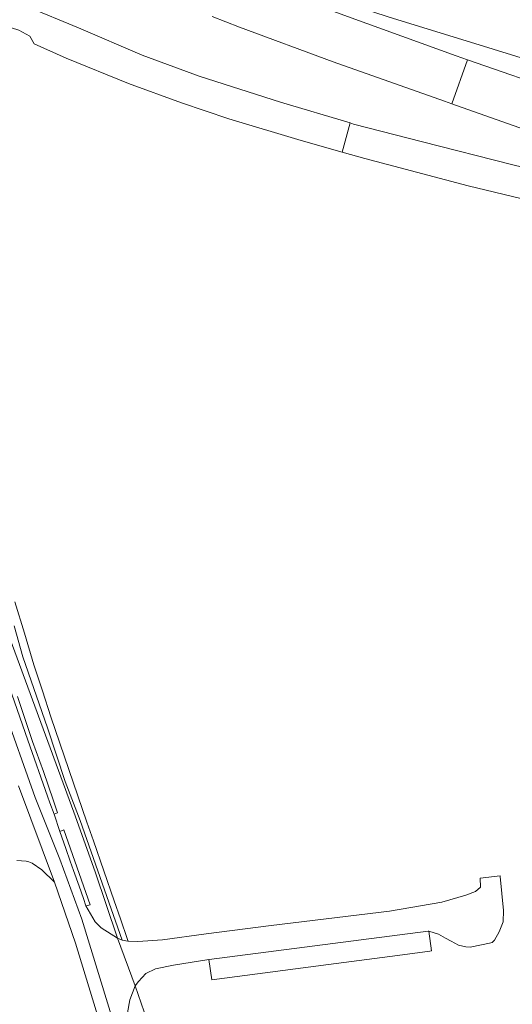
# Model space of a CAD drawing. Extents: x 146402 to 164798, y 455483 to 464134.
# Tile 57 of 256: x 154074 to 154189, y 460285 to 460514. Entities that reach past the tile are written whole.
import ezdxf

# ---------------------------------------------------------------- set-up
doc = ezdxf.new("R2010")
doc.units = 0
doc.header["$LTSCALE"] = 0.2
for name, color, linetype, lineweight in [('B-XX-VH-VERHARDING_ASFALT-GV', 252, 'CONTINUOUS', 18), ('B-XX-VH-VERHARDING_BETONSTRAATSTEEN-GV', 252, 'CONTINUOUS', 18), ('B-XX-VH-VERHARDING_FUNDERING_ZAND-GV', 252, 'CONTINUOUS', 18), ('B-XX-VH-VERHARDING_TEGEL-GV', 252, 'CONTINUOUS', 18)]:
    doc.layers.add(name, color=color, linetype=linetype, lineweight=lineweight)

msp = doc.modelspace()

# ---------------------------------------------------------------- linework, layer by layer
at = {"layer": 'B-XX-VH-VERHARDING_ASFALT-GV'}
for points in [[(154119.197, 460514.647), (154125.574, 460512.138), (154147.326, 460504.101), (154173.214, 460494.93), (154174.985, 460494.304), (154178.615, 460504.585), (154175.935, 460505.521), (154150.699, 460514.663), (154133.978, 460520.846), (154129.374, 460522.322), (154104.967, 460531.306), (154090.63, 460536.466), (154084.313, 460529.128)], [(154128.091, 460536.233), (154124.709, 460526.467), (154139.889, 460521.21), (154160.162, 460514.57), (154184.584, 460507.031), (154200.584, 460502.12), (154217.091, 460497.447), (154220.776, 460496.412), (154223.713, 460506.869), (154207.941, 460511.352), (154181.421, 460519.32), (154153.583, 460528.19), (154144.608, 460531.181)], [(154073.926, 460356.464), (154077.44, 460346.02), (154079.99, 460339.073), (154082.239, 460332.448), (154083.28, 460329.441), (154082.439, 460329.138), (154083.792, 460325.061), (154084.715, 460325.473), (154090.862, 460308.033), (154089.865, 460307.768), (154092.006, 460304.109), (154093.369, 460302.694), (154097.236, 460300.254), (154091.989, 460315.7), (154087.039, 460329.584), (154070.266, 460375.058)], [(154099.523, 460282.891), (154100.092, 460285.909), (154101.285, 460289.207), (154097.236, 460300.254), (154093.369, 460302.694), (154092.006, 460304.109), (154089.865, 460307.768), (154089.302, 460309.491), (154088.26, 460312.349), (154086.952, 460316.047), (154086.213, 460318.224), (154085.208, 460321.126), (154083.792, 460325.061), (154082.439, 460329.138), (154081.458, 460331.78), (154080.943, 460333.317), (154076.372, 460346.328), (154071.367, 460360.622)], [(154096.948, 460278.431), (154088.899, 460304.688), (154083.77, 460318.677), (154078.088, 460333.025), (154070.512, 460354.26)], [(154070.512, 460354.26), (154078.088, 460333.025), (154083.77, 460318.677), (154088.899, 460304.688), (154096.948, 460278.431)], [(154073.795, 460318.378), (154075.953, 460318.191), (154076.561, 460318.004), (154077.383, 460317.695), (154079.63, 460316.146), (154082.538, 460313.277), (154074.142, 460335.682)], [(154074.142, 460335.682), (154082.538, 460313.277), (154087.446, 460299.098), (154093.965, 460277.81)]]:
    msp.add_lwpolyline(points, dxfattribs=at)
for points in [[(154071.311, 460518.408), (154071.192, 460518.442), (154069.607, 460512.703), (154069.597, 460512.664), (154072.584, 460512.022), (154074.229, 460511.446), (154076.794, 460510.089), (154077.784, 460508.277), (154085.25, 460504.929), (154099.779, 460499.106), (154112.091, 460494.569), (154123.08, 460490.864), (154139.873, 460485.781), (154149.415, 460483.126), (154151.294, 460489.882), (154135.073, 460494.692), (154116.162, 460500.742), (154102.928, 460505.686), (154088.155, 460511.998), (154076.129, 460517.006), (154074.417, 460517.479), (154072.07, 460518.181)], [(154273.295, 460472.38), (154267.729, 460474.198), (154248.669, 460480.59), (154226.258, 460488.125), (154200.971, 460496.782), (154178.615, 460504.585), (154174.985, 460494.304), (154205.061, 460483.683), (154225.345, 460476.818), (154255.802, 460466.492), (154266.456, 460462.902), (154269.561, 460461.806)], [(154231.822, 460462.629), (154232.457, 460462.477), (154246.742, 460459.058), (154248.389, 460465.943), (154242.049, 460467.44), (154212.445, 460474.496), (154188.855, 460480.234), (154168.127, 460485.504), (154152.09, 460489.646), (154151.294, 460489.882), (154149.415, 460483.126), (154154.735, 460481.645), (154178.75, 460475.23), (154205.145, 460468.932), (154229.976, 460463.071)], [(154098.307, 460299.841), (154097.236, 460300.254), (154101.285, 460289.207), (154102.043, 460290.22), (154103.773, 460292.037), (154106.013, 460293.107), (154110.22, 460293.987), (154118.416, 460295.299), (154118.541, 460295.315), (154169.465, 460301.898), (154169.59, 460301.914), (154171.814, 460301.19), (154173.465, 460300.276), (154174.785, 460299.578), (154176.532, 460298.685), (154178.206, 460298.29), (154179.207, 460298.209), (154181.844, 460298.734), (154183.717, 460299.136), (154184.311, 460299.264), (154184.867, 460299.807), (154185.943, 460301.727), (154186.85, 460304.085), (154186.98, 460306.699), (154186.605, 460310.691), (154186.167, 460314.652), (154186.157, 460314.744), (154181.523, 460314.216), (154181.608, 460312.122), (154180.439, 460311.156), (154178.24, 460310.276), (154172.661, 460308.625), (154160.472, 460306.591), (154132.969, 460303.236), (154117.781, 460301.255), (154107.694, 460299.869), (154101.947, 460299.498), (154099.651, 460299.558), (154099.603, 460299.559)], [(154104.082, 460281.097), (154101.285, 460289.207), (154100.092, 460285.909), (154099.523, 460282.891), (154099.864, 460280.097), (154099.993, 460280.341), (154100.251, 460280.405), (154100.609, 460280.317), (154100.85, 460280.131), (154102.089, 460276.485), (154105.309, 460277.592)]]:
    msp.add_lwpolyline(points, close=True, dxfattribs=at)
at = {"layer": 'B-XX-VH-VERHARDING_BETONSTRAATSTEEN-GV'}
msp.add_lwpolyline([(154170.242, 460297.329), (154169.59, 460301.914), (154169.465, 460301.898), (154118.541, 460295.315), (154118.416, 460295.299), (154119.147, 460290.614), (154146.242, 460294.141), (154162.31, 460296.241), (154169.812, 460297.27)], close=True, dxfattribs=at)
at = {"layer": 'B-XX-VH-VERHARDING_FUNDERING_ZAND-GV'}
msp.add_lwpolyline([(154090.862, 460308.033), (154084.715, 460325.473), (154083.792, 460325.061), (154085.208, 460321.126), (154086.213, 460318.224), (154086.952, 460316.047), (154088.26, 460312.349), (154089.302, 460309.491), (154089.865, 460307.768)], close=True, dxfattribs=at)
at = {"layer": 'B-XX-VH-VERHARDING_TEGEL-GV'}
msp.add_lwpolyline([(154073.205, 460372.938), (154075.153, 460365.686), (154080.889, 460349.209), (154085.061, 460336.746), (154088.503, 460327.626), (154098.307, 460299.841), (154099.603, 460299.559), (154099.651, 460299.558), (154099.502, 460299.992), (154097.874, 460304.77), (154096.448, 460308.955), (154091.606, 460322.915), (154090.096, 460327.274), (154085.907, 460339.525), (154081.719, 460351.776), (154079.722, 460357.81), (154077.725, 460363.845), (154075.539, 460371.192), (154073.353, 460378.54)], dxfattribs=at)

doc.saveas('drawing.dxf')
